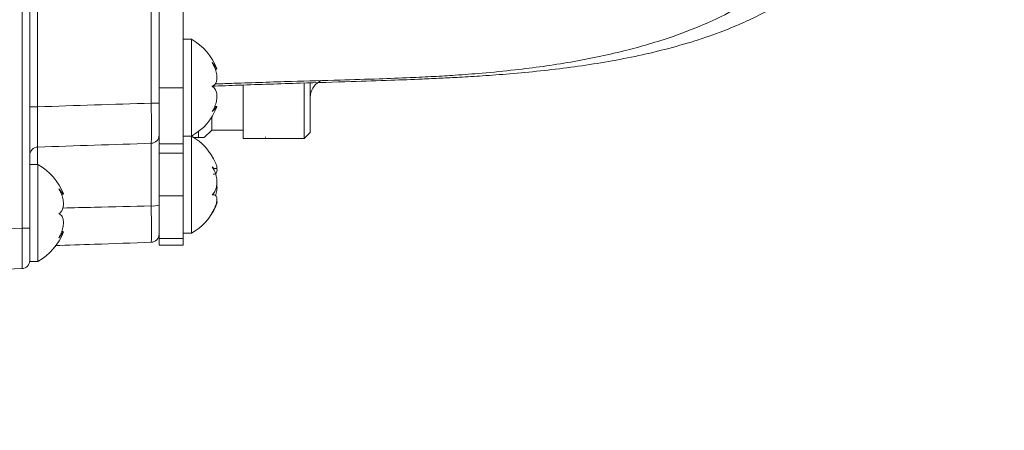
# Model space of a CAD drawing. Header units: millimetres. Extents: x 0 to 8410, y 0 to 5940.
# Tile 230 of 256: x 5464 to 5586, y 3552 to 3603. Entities that reach past the tile are written whole.
import ezdxf

# ---------------------------------------------------------------- set-up
doc = ezdxf.new("R2010")
doc.units = ezdxf.units.MM
doc.header["$LTSCALE"] = 10

msp = doc.modelspace()

# ---------------------------------------------------------------- linework, layer by layer
at = {"color": 7, "linetype": 'Continuous', "lineweight": 0}
for p, q in [((5465.024686, 3632.739956), (5465.024686, 3579.694294)), ((5481.024686, 3594.074759), (5481.024686, 3619.074759)), ((5484.024686, 3594.074759), (5484.024686, 3619.074759)), ((5485.024686, 3600.074759), (5484.024686, 3600.074759)), ((5485.024686, 3588.074759), (5485.024686, 3600.074759)), ((5487.985389, 3596.384886), (5488.168248, 3596.384886)), ((5491.434539, 3587.804562), (5491.434539, 3594.349726)), ((5498.9971, 3587.804562), (5498.9971, 3594.601292)), ((5499.745869, 3594.617716), (5499.745869, 3588.553331)), ((5500.869021, 3594.854985), (5501.059279, 3594.964831)), ((5481.024686, 3587.116384), (5481.024686, 3594.074759)), ((5484.024686, 3587.116384), (5484.024686, 3594.074759)), ((5488.168248, 3591.764633), (5487.913531, 3591.764633)), ((5487.544686, 3588.844759), (5487.544686, 3590.457083)), ((5485.912186, 3587.899659), (5485.912186, 3588.660065)), ((5486.599586, 3587.899659), (5487.544686, 3588.844759)), ((5487.544686, 3588.844759), (5491.434539, 3588.844759)), ((5498.9971, 3587.804562), (5499.745869, 3588.553331)), ((5481.024686, 3585.997026), (5481.024686, 3587.116384)), ((5484.024686, 3588.074759), (5485.024686, 3588.074759)), ((5484.024686, 3585.997026), (5484.024686, 3587.116384)), ((5485.024686, 3576.074759), (5485.024686, 3588.074759)), ((5485.322382, 3587.899659), (5485.912186, 3587.899659)), ((5491.434539, 3587.804562), (5498.9971, 3587.804562)), ((5494.211061, 3588.000497), (5494.219883, 3587.899659)), ((5481.024686, 3580.68261), (5481.024686, 3585.997026)), ((5484.024686, 3580.68261), (5484.024686, 3585.997026)), ((5466.024686, 3584.574759), (5465.024686, 3584.574759)), ((5466.024686, 3572.574759), (5466.024686, 3584.574759)), ((5487.719382, 3584.063518), (5488.050441, 3584.063518)), ((5468.92515, 3580.889692), (5469.169422, 3580.889692)), ((5481.024686, 3575.402037), (5481.024686, 3580.68261)), ((5484.024686, 3580.68261), (5484.024686, 3575.402037)), ((5465.024686, 3577.455224), (5465.024686, 3579.694294)), ((5465.024686, 3577.455224), (5465.024686, 3576.677694)), ((5465.024686, 3576.677694), (5465.024686, 3572.680131)), ((5469.169422, 3576.259827), (5468.964296, 3576.259827)), ((5484.024686, 3576.074759), (5485.024686, 3576.074759)), ((5481.024686, 3575.402037), (5481.024686, 3574.574759)), ((5484.024686, 3575.402037), (5484.024686, 3574.574759)), ((5484.024686, 3574.574759), (5481.024686, 3574.574759)), ((5465.024686, 3572.574759), (5465.024686, 3572.680131)), ((5465.024686, 3572.574759), (5466.024686, 3572.574759)), ((5464.059586, 3571.68074), (5461.024686, 3571.574759))]:
    msp.add_line(p, q, dxfattribs=at)
at = {"color": 8, "linetype": 'Continuous', "lineweight": 0}
for p, q in [((5464.059586, 3576.677694), (5464.059586, 3631.918284)), ((5465.989787, 3621.433266), (5465.989787, 3591.716253)), ((5480.059586, 3592.168313), (5480.059586, 3620.981206)), ((5484.024686, 3594.074759), (5481.024686, 3594.074759)), ((5481.024686, 3592.168313), (5480.059586, 3592.168313)), ((5465.989787, 3591.716253), (5465.024686, 3591.716253)), ((5480.059586, 3579.43892), (5480.059586, 3587.196272)), ((5484.024686, 3587.116384), (5481.024686, 3587.116384)), ((5465.989787, 3586.730243), (5465.989787, 3584.574759)), ((5484.024686, 3585.997026), (5481.024686, 3585.997026)), ((5481.024686, 3580.68261), (5484.024686, 3580.68261)), ((5461.024686, 3576.571713), (5464.059586, 3576.677694)), ((5465.024686, 3576.677694), (5464.059586, 3576.677694)), ((5484.024686, 3575.402037), (5481.024686, 3575.402037))]:
    msp.add_line(p, q, dxfattribs=at)
at = {"color": 7, "linetype": 'Continuous', "lineweight": 0}
for centre, radius, start, end in [((5481.625705, 3593.95537), 7, 20.64095396, 60.95025276), ((5501.992174, 3592.909628), 2.246305, 120, 180), ((5481.625705, 3594.194148), 7, 299.04974724, 339.38882025), ((5481.625705, 3581.95537), 7, 23.83434912, 60.95025276), ((5462.625705, 3578.45537), 7, 20.63583173, 60.95025276), ((5481.625705, 3582.194148), 7, 299.04974724, 336.28259045), ((5462.625705, 3578.694148), 7, 299.04974724, 339.39066495), ((5480.024686, 3575.939719), 1, 272, 360), ((5464.024686, 3572.680131), 1, 272, 0)]:
    msp.add_arc(centre, radius, start, end, dxfattribs=at)
at = {"color": 8, "linetype": 'Continuous', "lineweight": 0}
for centre, radius, start, end in [((5480.027379, 3588.193063), 0.997311, 271.85063677, 359.86313443), ((5466.023502, 3585.731996), 0.998816, 91.93439359, 179.94005173), ((5480.292662, 3581.904343), 2.476416, 264.59942409, 287.19342206)]:
    msp.add_arc(centre, radius, start, end, dxfattribs=at)
msp.add_ellipse((5464.024686, 3576.682569), major_axis=(-0.034893, 5.001829), ratio=0.0069702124, start_param=3.1417873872, end_param=4.7113657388, dxfattribs=at)
at = {"color": 7, "linetype": 'Continuous', "lineweight": 0}
for points, knots in [([(5583.159897, 3685.435676), (5582.890372, 3686.459074), (5582.376241, 3688.411257), (5581.617317, 3691.189782), (5580.901575, 3693.665339), (5580.206888, 3695.9072), (5579.541663, 3697.894091), (5578.918517, 3699.611207), (5578.384283, 3700.980194), (5577.926472, 3702.084326), (5577.486299, 3703.091999), (5577.017938, 3704.107927), (5576.472186, 3705.221388), (5575.842973, 3706.4194), (5575.127116, 3707.679213), (5574.372818, 3708.89631), (5573.630549, 3709.995291), (5572.959236, 3710.913942), (5572.341043, 3711.703276), (5571.688752, 3712.485674), (5570.889857, 3713.376515), (5569.839535, 3714.440027), (5568.555144, 3715.588624), (5567.1331, 3716.68582), (5565.607384, 3717.693841), (5564.086134, 3718.543573), (5562.499255, 3719.281474), (5560.875206, 3719.904841), (5559.039189, 3720.460596), (5556.450007, 3721.021936), (5553.212746, 3721.3523), (5549.508976, 3721.271428), (5545.975932, 3720.849378), (5542.431657, 3720.148116), (5538.678005, 3719.145313), (5534.625101, 3717.807712), (5530.207461, 3716.090846), (5525.454458, 3713.985926), (5520.464883, 3711.531898), (5515.36664, 3708.804681), (5510.281749, 3705.893596), (5505.369254, 3702.920976), (5500.795261, 3700.026481), (5496.624672, 3697.291768), (5492.55202, 3694.542369), (5488.214497, 3691.53307), (5483.330011, 3688.047489), (5477.867846, 3684.036158), (5471.872714, 3679.502281), (5465.526133, 3674.557013), (5457.4376, 3668.068979), (5447.743765, 3659.992973), (5436.494522, 3650.202656), (5425.394708, 3640.204347), (5416.243623, 3631.737747), (5409.061872, 3624.968177), (5403.784836, 3619.925927), (5398.589456, 3614.8908), (5393.482253, 3609.866503), (5388.46958, 3604.856164), (5383.545659, 3599.853533), (5378.525031, 3594.674564), (5373.165381, 3589.061084), (5367.250965, 3582.766776), (5360.752759, 3575.735962), (5353.713206, 3567.993192), (5346.177684, 3559.578876), (5338.1941, 3550.540657), (5329.827436, 3540.90516), (5321.119325, 3530.698074), (5315.343458, 3523.712123), (5312.372693, 3520.118961)], [0, 0, 0, 0, 0.0188588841, 0.0359742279, 0.0513430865, 0.0649656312, 0.0781522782, 0.0891552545, 0.0979790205, 0.1046275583, 0.1103626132, 0.1169480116, 0.1239468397, 0.1317122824, 0.1402447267, 0.1488979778, 0.1563825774, 0.1630052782, 0.1682752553, 0.1732171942, 0.1796569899, 0.1876276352, 0.1971244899, 0.206874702, 0.2155956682, 0.225103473, 0.2330140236, 0.2410191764, 0.2502201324, 0.2606115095, 0.2784224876, 0.2944247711, 0.3087302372, 0.323110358, 0.3379553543, 0.3534822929, 0.3698472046, 0.387051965, 0.4044532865, 0.4214410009, 0.4380319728, 0.4538852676, 0.4680437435, 0.4804561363, 0.4919099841, 0.5046744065, 0.5188847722, 0.5345289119, 0.5515932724, 0.5695953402, 0.5874536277, 0.6182451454, 0.6484085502, 0.6778461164, 0.7065030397, 0.7205596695, 0.7344521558, 0.7481903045, 0.7617802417, 0.7752248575, 0.7885265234, 0.8017671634, 0.8163920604, 0.8329333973, 0.8513719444, 0.8716827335, 0.8938316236, 0.917783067, 0.9435052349, 0.9709424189, 1, 1, 1, 1]), ([(5531.927961, 3716.718277), (5531.75013, 3716.693945), (5530.343827, 3716.501528), (5527.474988, 3715.765952), (5523.20738, 3714.469443), (5518.868348, 3712.816932), (5514.561469, 3710.948058), (5510.421347, 3708.96986), (5506.103374, 3706.736926), (5501.656868, 3704.279234), (5497.224481, 3701.686427), (5493.019847, 3699.107954), (5489.275125, 3696.723853), (5485.845219, 3694.475768), (5482.371593, 3692.14119), (5478.456575, 3689.441549), (5473.949166, 3686.247299), (5468.82384, 3682.509652), (5463.145127, 3678.244339), (5457.111889, 3673.576898), (5449.431402, 3667.465381), (5440.235907, 3659.884206), (5429.570756, 3650.716546), (5419.090416, 3641.337518), (5410.512442, 3633.344784), (5403.82385, 3626.929617), (5398.922841, 3622.144128), (5394.105004, 3617.358707), (5389.371049, 3612.579262), (5384.721491, 3607.811668), (5380.138663, 3603.040283), (5375.437144, 3598.067025), (5370.400364, 3592.645135), (5364.849513, 3586.546037), (5358.789551, 3579.724739), (5352.27687, 3572.184816), (5345.382887, 3563.935749), (5338.180405, 3554.997129), (5330.72974, 3545.396989), (5323.065115, 3535.169447), (5318.045079, 3528.149185), (5315.462426, 3524.537478)], [0, 0, 0, 0, 0.003589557, 0.0283864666, 0.0543333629, 0.0819733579, 0.1038435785, 0.1262879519, 0.1487397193, 0.1712032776, 0.1936272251, 0.2141189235, 0.2317467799, 0.2465068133, 0.2618466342, 0.2794941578, 0.2995615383, 0.3220324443, 0.3468849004, 0.373090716, 0.3990349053, 0.4437053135, 0.4873491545, 0.5298399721, 0.5711160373, 0.5913438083, 0.6113362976, 0.6311159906, 0.6506986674, 0.670094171, 0.6893077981, 0.7085841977, 0.7301073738, 0.7543938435, 0.7814342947, 0.8112145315, 0.8437126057, 0.8789045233, 0.9167533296, 0.9571721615, 1, 1, 1, 1]), ([(5325.214637, 3510.923626), (5326.824473, 3512.899527), (5329.903805, 3516.679074), (5334.414178, 3522.076111), (5338.540117, 3526.942182), (5342.374755, 3531.404856), (5345.852012, 3535.408241), (5348.909026, 3538.896758), (5351.370944, 3541.687837), (5353.428268, 3544.009271), (5355.356378, 3546.176675), (5357.892051, 3549.016429), (5361.227438, 3552.733082), (5365.408864, 3557.364712), (5371.782365, 3564.370838), (5380.164053, 3573.452101), (5390.482712, 3584.347806), (5400.716837, 3594.826655), (5410.935115, 3604.920631), (5421.165161, 3614.71857), (5431.425091, 3624.291335), (5441.647552, 3633.616081), (5451.747891, 3642.570705), (5461.605351, 3651.012805), (5471.158697, 3658.868403), (5480.482653, 3666.224161), (5488.637175, 3672.376641), (5495.756388, 3677.531811), (5501.928153, 3681.836346), (5508.167515, 3686.001894), (5514.477678, 3689.999413), (5520.744403, 3693.721691), (5526.028203, 3696.616017), (5530.206428, 3698.7261), (5533.256982, 3700.16289), (5535.850881, 3701.298477), (5538.125919, 3702.222044), (5540.502552, 3703.11114), (5543.132223, 3703.983635), (5546.010051, 3704.769645), (5548.457442, 3705.248091), (5550.40098, 3705.473355), (5551.894374, 3705.532894), (5553.231846, 3705.471654), (5554.381273, 3705.307683), (5555.318813, 3705.076794), (5555.99855, 3704.841785), (5556.514399, 3704.6243), (5557.004819, 3704.381942), (5557.531196, 3704.074387), (5558.094399, 3703.685839), (5558.65615, 3703.228943), (5559.15611, 3702.757361), (5559.565526, 3702.324811), (5559.883507, 3701.959996), (5560.141606, 3701.643522), (5560.376126, 3701.341537), (5560.65776, 3700.958095), (5560.916009, 3700.592015), (5561.080659, 3700.331441), (5561.125998, 3700.25969)], [0, 0, 0, 0, 0.01928718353, 0.03689296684, 0.05276367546, 0.06685853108, 0.08049866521, 0.09184052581, 0.10086084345, 0.10766010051, 0.11439204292, 0.1218702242, 0.13513592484, 0.15026191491, 0.16642778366, 0.20237525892, 0.23718318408, 0.27094208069, 0.30378695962, 0.33645570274, 0.3691702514, 0.40199061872, 0.43486383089, 0.46730126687, 0.4988650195, 0.53001239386, 0.56186853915, 0.58351025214, 0.60572307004, 0.62902198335, 0.65340473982, 0.67885493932, 0.7046863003, 0.72037170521, 0.73445403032, 0.74693817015, 0.75783365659, 0.76869905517, 0.78470005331, 0.80269916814, 0.82255977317, 0.83569806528, 0.84913204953, 0.86287332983, 0.87691675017, 0.88988664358, 0.90092898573, 0.90883761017, 0.91768478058, 0.92756273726, 0.93848651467, 0.95038647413, 0.96134206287, 0.96929439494, 0.97595794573, 0.98132113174, 0.98543482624, 0.99042527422, 0.99736350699, 1, 1, 1, 1]), ([(5585.654633, 3672.890621), (5585.598906, 3673.093707), (5585.307507, 3674.155649), (5584.778193, 3675.94363), (5584.089145, 3678.138625), (5583.462648, 3679.975794), (5582.912113, 3681.474884), (5582.449894, 3682.652657), (5582.049343, 3683.618589), (5581.595758, 3684.660554), (5581.002595, 3685.937257), (5580.192647, 3687.523724), (5579.260244, 3689.150589), (5578.307898, 3690.614512), (5577.523658, 3691.689627), (5576.886396, 3692.494344), (5576.278935, 3693.213731), (5575.499722, 3694.06411), (5574.496115, 3695.04789), (5573.322908, 3696.051553), (5572.078328, 3696.964362), (5570.848709, 3697.736973), (5569.678638, 3698.36568), (5568.500227, 3698.905476), (5567.274187, 3699.379251), (5565.872418, 3699.817735), (5563.59908, 3700.351534), (5560.504364, 3700.692425), (5556.649782, 3700.550327), (5552.86165, 3699.985808), (5548.907873, 3699.046054), (5544.559293, 3697.674004), (5539.965855, 3695.90352), (5535.20115, 3693.786568), (5530.410441, 3691.423717), (5525.474327, 3688.776247), (5520.52091, 3685.931966), (5515.750173, 3683.035256), (5511.377503, 3680.259508), (5507.228208, 3677.533105), (5502.887002, 3674.592346), (5497.892051, 3671.100519), (5492.126861, 3666.935595), (5485.616338, 3662.070743), (5478.591778, 3656.637407), (5470.144639, 3649.881593), (5460.497553, 3641.856752), (5449.723203, 3632.504423), (5439.134684, 3622.982293), (5430.44904, 3614.936651), (5423.653649, 3608.504499), (5418.669896, 3603.715239), (5413.767685, 3598.930556), (5408.949993, 3594.152315), (5404.220038, 3589.381852), (5399.55913, 3584.602332), (5394.771576, 3579.617698), (5389.336348, 3573.873171), (5383.001158, 3567.06566), (5375.699127, 3559.08326), (5367.686775, 3550.184437), (5358.990052, 3540.411633), (5349.684213, 3529.79941), (5339.848938, 3518.392268), (5333.281991, 3510.507462), (5329.894584, 3506.440269)], [0, 0, 0, 0, 0.0041367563, 0.0216312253, 0.0368794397, 0.049890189, 0.060502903, 0.0689825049, 0.0753504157, 0.0813194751, 0.0913428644, 0.1031121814, 0.1165216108, 0.1286034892, 0.1379279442, 0.1429818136, 0.1487324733, 0.1561148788, 0.1651145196, 0.1754798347, 0.1851931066, 0.1938029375, 0.2020131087, 0.2090130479, 0.2164310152, 0.2248371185, 0.2342220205, 0.2556697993, 0.2745591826, 0.2916984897, 0.3093921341, 0.3279184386, 0.3476475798, 0.3655295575, 0.3836189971, 0.4014292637, 0.4189675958, 0.4356003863, 0.4501513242, 0.4625925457, 0.4762800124, 0.492061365, 0.5099767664, 0.5300054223, 0.5516530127, 0.5731821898, 0.6049098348, 0.6359176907, 0.6661569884, 0.695572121, 0.7099828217, 0.7242138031, 0.7382780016, 0.7521866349, 0.7659493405, 0.779575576, 0.7932448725, 0.808512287, 0.8283751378, 0.8508133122, 0.8758151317, 0.9033432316, 0.9333172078, 0.9656032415, 1, 1, 1, 1]), ([(5337.856128, 3500.732309), (5339.992943, 3503.323218), (5344.019093, 3508.204966), (5349.817202, 3515.036153), (5354.660039, 3520.660364), (5358.581113, 3525.16233), (5361.628216, 3528.635236), (5364.107026, 3531.444756), (5366.155014, 3533.75673), (5368.028136, 3535.864752), (5369.986596, 3538.062407), (5372.144044, 3540.476203), (5375.01629, 3543.680469), (5378.629457, 3547.695806), (5382.916512, 3552.429901), (5387.281896, 3557.212879), (5393.566952, 3564.036849), (5401.764771, 3572.785189), (5411.917032, 3583.28836), (5421.948233, 3593.282945), (5431.897097, 3602.865686), (5441.801973, 3612.127541), (5451.711162, 3621.148186), (5461.535094, 3629.818629), (5471.141731, 3638.001572), (5480.447528, 3645.617278), (5489.511161, 3652.73638), (5497.41391, 3658.674126), (5504.294878, 3663.635895), (5510.270738, 3667.786636), (5516.35552, 3671.831794), (5522.560229, 3675.743445), (5528.74784, 3679.395411), (5533.963033, 3682.227804), (5538.071709, 3684.281069), (5541.053269, 3685.668917), (5543.583822, 3686.762571), (5545.820482, 3687.658076), (5548.188362, 3688.529721), (5550.84581, 3689.391911), (5553.775621, 3690.161598), (5556.419196, 3690.640772), (5558.678023, 3690.841288), (5560.569154, 3690.821684), (5562.229945, 3690.616155), (5563.593981, 3690.276211), (5564.555067, 3689.922408), (5565.275556, 3689.593063), (5565.907013, 3689.254549), (5566.575261, 3688.833555), (5567.267965, 3688.321509), (5567.932014, 3687.748218), (5568.500194, 3687.186113), (5568.950296, 3686.692779), (5569.295128, 3686.285243), (5569.575817, 3685.933087), (5569.847551, 3685.575452), (5570.173131, 3685.1245), (5570.588914, 3684.508809), (5571.093129, 3683.698673), (5571.70718, 3682.613886), (5572.419762, 3681.203033), (5573.214909, 3679.41051), (5574.051282, 3677.255173), (5574.915765, 3674.716602), (5575.803558, 3671.784991), (5576.720179, 3668.466694), (5577.340607, 3666.113835), (5577.664506, 3664.885507)], [0, 0, 0, 0, 0.021446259, 0.0404086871, 0.0567812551, 0.0682645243, 0.0779175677, 0.0857226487, 0.0916754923, 0.0971741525, 0.1032688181, 0.1099596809, 0.1172464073, 0.1298990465, 0.1433020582, 0.1565360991, 0.1695959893, 0.1999844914, 0.2293810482, 0.2579179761, 0.2855380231, 0.3132192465, 0.3409930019, 0.3688070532, 0.3962640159, 0.4230083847, 0.449379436, 0.4761930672, 0.4943060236, 0.5129232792, 0.5326049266, 0.5533448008, 0.5751269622, 0.597164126, 0.6104200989, 0.622260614, 0.6326918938, 0.6417653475, 0.6510385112, 0.6646293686, 0.6798608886, 0.6966004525, 0.7099881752, 0.7238691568, 0.7382752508, 0.7517857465, 0.7627895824, 0.7696798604, 0.7773730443, 0.7858827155, 0.7952244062, 0.8050575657, 0.8137304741, 0.8200255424, 0.82529703, 0.829533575, 0.833052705, 0.8378211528, 0.8441820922, 0.852154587, 0.8617612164, 0.8747732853, 0.8899906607, 0.9074489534, 0.9271760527, 0.9491860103, 0.9734721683, 1, 1, 1, 1]), ([(5340.828636, 3505.845622), (5342.666914, 3508.453124), (5346.371199, 3513.707456), (5352.065666, 3521.471869), (5357.667743, 3528.8977), (5362.957085, 3535.710283), (5367.963637, 3541.998374), (5372.910211, 3548.064055), (5378.707325, 3555.001368), (5385.530097, 3562.934197), (5393.43871, 3571.829611), (5401.614548, 3580.726938), (5410.211649, 3589.789857), (5419.156853, 3598.916725), (5428.530656, 3608.109993), (5438.01284, 3617.001157), (5447.56514, 3625.54526), (5457.029987, 3633.660168), (5466.242261, 3641.258108), (5475.105401, 3648.296747), (5482.696223, 3654.079081), (5489.123932, 3658.790381), (5494.592355, 3662.664411), (5500.200647, 3666.488436), (5506.095548, 3670.326601), (5512.284914, 3674.128831), (5517.80041, 3677.269893), (5522.381817, 3679.677787), (5525.838963, 3681.367166), (5528.749557, 3682.684371), (5531.174086, 3683.69778), (5533.532336, 3684.606527), (5536.002636, 3685.460868), (5538.705058, 3686.248467), (5541.195728, 3686.796327), (5543.409637, 3687.102931), (5545.337794, 3687.191261), (5547.146368, 3687.070311), (5548.766201, 3686.750113), (5550.175947, 3686.260813), (5551.357134, 3685.665145), (5552.324869, 3685.026432), (5553.117529, 3684.384926), (5553.695226, 3683.838993), (5554.10212, 3683.41393), (5554.40676, 3683.075768), (5554.760603, 3682.659068), (5555.208547, 3682.089788), (5555.757225, 3681.32343), (5556.391903, 3680.333654), (5557.144756, 3679.005478), (5557.998152, 3677.263638), (5558.931606, 3675.030543), (5559.894714, 3672.3415), (5560.879848, 3669.180294), (5561.845238, 3665.729141), (5562.482858, 3663.318664), (5562.794353, 3662.141078)], [0, 0, 0, 0, 0.0217202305, 0.043768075, 0.0649981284, 0.0841445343, 0.1012944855, 0.1183252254, 0.135809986, 0.1606845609, 0.1866475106, 0.2130026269, 0.2385799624, 0.2668830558, 0.2950647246, 0.3233464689, 0.3517388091, 0.3801510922, 0.4080299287, 0.4351642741, 0.4618661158, 0.4794977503, 0.4969690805, 0.5154140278, 0.5356677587, 0.5576967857, 0.5814604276, 0.5972135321, 0.6112242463, 0.6235061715, 0.6340753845, 0.6431999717, 0.6559092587, 0.6700561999, 0.6856633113, 0.6986576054, 0.7126639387, 0.7277524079, 0.743902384, 0.759466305, 0.7735865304, 0.7865015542, 0.7977977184, 0.8071784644, 0.812215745, 0.8164432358, 0.8215211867, 0.8283746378, 0.8370403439, 0.8475635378, 0.8599970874, 0.8769922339, 0.8967440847, 0.9193155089, 0.9447394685, 0.9730036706, 1, 1, 1, 1]), ([(5371.273943, 3554.148543), (5372.084119, 3555.07721), (5374.665176, 3558.035755), (5379.102727, 3563.020665), (5386.025053, 3570.690459), (5394.478048, 3579.821917), (5404.442513, 3590.231024), (5414.304277, 3600.168521), (5424.091719, 3609.693525), (5433.854649, 3618.877556), (5443.646672, 3627.781479), (5453.366018, 3636.314298), (5462.871892, 3644.35755), (5472.069221, 3651.844111), (5480.988623, 3658.814634), (5488.45075, 3664.400415), (5494.577945, 3668.798702), (5498.026082, 3671.228939), (5499.805869, 3672.424739), (5499.990292, 3672.548648)], [0, 0, 0, 0, 0.02032782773, 0.06476039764, 0.10930800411, 0.18885596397, 0.26628347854, 0.34138990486, 0.41400064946, 0.48675140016, 0.55977070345, 0.63294793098, 0.70520705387, 0.77558066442, 0.84478111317, 0.91449893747, 0.95454291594, 0.99528971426, 1, 1, 1, 1]), ([(5488.08593, 3594.544656), (5488.818818, 3594.571442), (5491.929618, 3594.68514), (5497.046098, 3594.854542), (5503.037795, 3595.021381), (5507.938568, 3595.161108), (5511.807192, 3595.307287), (5514.941164, 3595.460608), (5517.903946, 3595.640305), (5521.25894, 3595.894246), (5526.052664, 3596.364528), (5531.935324, 3597.179718), (5538.491127, 3598.528484), (5544.156653, 3600.184212), (5549.015549, 3602.082711), (5553.189646, 3604.152652), (5557.177329, 3606.668887), (5560.928832, 3609.67056), (5564.396434, 3613.054699), (5567.504049, 3616.565238), (5570.188994, 3619.938924), (5572.394091, 3623.051882), (5574.324961, 3626.106144), (5576.18807, 3629.4293), (5577.985532, 3633.183698), (5579.554932, 3636.933048), (5580.3941, 3639.318601), (5580.758753, 3640.355224)], [0, 0, 0, 0, 0.01860573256, 0.07897350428, 0.12985731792, 0.17061673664, 0.20333114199, 0.22811024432, 0.25031033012, 0.27876367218, 0.31368869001, 0.37304060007, 0.43055360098, 0.48592205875, 0.52638927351, 0.56763693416, 0.61018677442, 0.65433650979, 0.70020157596, 0.74549321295, 0.78604509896, 0.82168632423, 0.85303129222, 0.88801924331, 0.92926909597, 0.96926446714, 1, 1, 1, 1]), ([(5487.544686, 3594.272576), (5488.669931, 3594.313183), (5492.326959, 3594.445156), (5498.080553, 3594.638696), (5504.355445, 3594.825136), (5509.386445, 3594.983793), (5513.081263, 3595.126863), (5515.908353, 3595.256537), (5518.390205, 3595.386013), (5521.225496, 3595.557605), (5524.562708, 3595.804142), (5529.468254, 3596.262551), (5535.777706, 3597.099043), (5543.253322, 3598.602018), (5549.922229, 3600.624213), (5555.59193, 3603.08711), (5560.181557, 3605.752036), (5564.173399, 3608.763889), (5567.963574, 3612.376723), (5571.501472, 3616.66417), (5574.704689, 3621.744861), (5577.040765, 3626.865363), (5578.656261, 3631.915508), (5579.177161, 3635.138851), (5579.442997, 3636.783853)], [0, 0, 0, 0, 0.0291130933, 0.09461706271, 0.1488192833, 0.19135144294, 0.22474257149, 0.24446970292, 0.26460975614, 0.28909887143, 0.31807916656, 0.35143074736, 0.41717712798, 0.48404918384, 0.55166788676, 0.60187951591, 0.65009290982, 0.69618969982, 0.73977707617, 0.79564551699, 0.85143218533, 0.90793560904, 0.95301583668, 1, 1, 1, 1]), ([(5488.168248, 3596.407447), (5488.174933, 3596.406728), (5488.191309, 3596.404966), (5488.050256, 3596.616919), (5487.840788, 3596.905727), (5487.67215, 3597.12142), (5487.617367, 3597.191489)], [0, 0, 0, 0, 0.21256797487, 0.52075039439, 0.84431286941, 1, 1, 1, 1]), ([(5487.617367, 3597.191489), (5487.765253, 3596.904775), (5488.021491, 3596.407993), (5488.19099, 3595.649027), (5488.196971, 3595.053599), (5488.053977, 3594.597875), (5487.840402, 3594.355257), (5487.67206, 3594.278827), (5487.617367, 3594.253996)], [0, 0, 0, 0, 0.2355529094, 0.4081362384, 0.5811337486, 0.74506347, 0.9171728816, 1, 1, 1, 1]), ([(5487.617367, 3594.253996), (5487.765262, 3594.137534), (5488.021507, 3593.935749), (5488.190996, 3593.358878), (5488.196966, 3592.734513), (5488.053962, 3592.060506), (5487.840386, 3591.523755), (5487.672052, 3591.232033), (5487.617367, 3591.137266)], [0, 0, 0, 0, 0.235567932, 0.4081499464, 0.5811460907, 0.7450757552, 0.9171864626, 1, 1, 1, 1]), ([(5481.024686, 3592.168313), (5481.024686, 3592.006454), (5481.024686, 3591.397416), (5481.024686, 3590.361898), (5481.024686, 3589.262285), (5481.024686, 3588.457035), (5481.024686, 3588.279465), (5481.024686, 3588.19068)], [0, 0, 0, 0, 0.0829507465, 0.3121245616, 0.5413331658, 0.770669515, 1, 1, 1, 1]), ([(5487.617367, 3591.137266), (5487.763588, 3591.305379), (5488.016933, 3591.596656), (5488.186888, 3591.782658), (5488.174754, 3591.746333), (5488.169765, 3591.731396)], [0, 0, 0, 0, 0.4455781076, 0.7720183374, 1, 1, 1, 1]), ([(5486.546817, 3587.899659), (5486.503969, 3587.899659), (5486.443568, 3587.899659), (5486.031841, 3587.899659), (5485.912186, 3587.899659)], [0, 0, 0, 0, 0.7093820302, 1, 1, 1, 1]), ([(5488.026351, 3584.783338), (5488.082304, 3584.644204), (5488.19875, 3584.354652), (5488.194988, 3584.106122), (5488.054536, 3584.036033), (5487.840341, 3584.120414), (5487.672045, 3584.229671), (5487.617367, 3584.265168)], [0, 0, 0, 0, 0.2128220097, 0.4429084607, 0.6609347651, 0.8898400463, 1, 1, 1, 1]), ([(5487.617367, 3584.265168), (5487.765262, 3584.016347), (5488.021507, 3583.585236), (5488.190996, 3582.799513), (5488.196966, 3582.101816), (5488.053962, 3581.47501), (5487.840386, 3581.057127), (5487.672052, 3580.867455), (5487.617367, 3580.805839)], [0, 0, 0, 0, 0.235567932, 0.4081499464, 0.5811460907, 0.7450757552, 0.9171864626, 1, 1, 1, 1]), ([(5487.729543, 3583.362404), (5487.835097, 3583.362754), (5488.048333, 3583.363461), (5488.179819, 3583.651317), (5488.216886, 3583.928168), (5488.167122, 3584.122693), (5488.165086, 3584.130649)], [0, 0, 0, 0, 0.3240014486, 0.6545390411, 0.985869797, 1, 1, 1, 1]), ([(5469.168673, 3580.917254), (5469.173916, 3580.907193), (5469.188108, 3580.879966), (5469.049527, 3581.04485), (5468.840885, 3581.297434), (5468.672179, 3581.496386), (5468.617367, 3581.561024)], [0, 0, 0, 0, 0.186554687, 0.5049089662, 0.8391483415, 1, 1, 1, 1]), ([(5468.617367, 3581.561024), (5468.765262, 3581.277492), (5469.021507, 3580.78624), (5469.190996, 3580.012095), (5469.196966, 3579.389658), (5469.053962, 3578.896), (5468.840386, 3578.617536), (5468.672052, 3578.519019), (5468.617367, 3578.487016)], [0, 0, 0, 0, 0.235567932, 0.4081499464, 0.5811460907, 0.7450757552, 0.9171864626, 1, 1, 1, 1]), ([(5488.026355, 3580.720472), (5488.079753, 3580.92665), (5488.190876, 3581.355709), (5488.216811, 3581.847099), (5488.16712, 3582.065816), (5488.165088, 3582.074759)], [0, 0, 0, 0, 0.470122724, 0.9783336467, 1, 1, 1, 1]), ([(5487.617367, 3580.805839), (5487.765262, 3580.807732), (5488.021507, 3580.811011), (5488.190996, 3580.507462), (5488.196966, 3580.071957), (5488.053962, 3579.513316), (5487.840386, 3579.011509), (5487.672052, 3578.71255), (5487.617367, 3578.615431)], [0, 0, 0, 0, 0.2355677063, 0.4081497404, 0.5811459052, 0.7450755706, 0.9171862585, 1, 1, 1, 1]), ([(5487.617367, 3578.615431), (5487.766511, 3578.867823), (5488.024929, 3579.305136), (5488.181396, 3579.769756), (5488.216876, 3579.993614), (5488.167123, 3580.017876), (5488.165086, 3580.018869)], [0, 0, 0, 0, 0.4002473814, 0.693497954, 0.9874522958, 1, 1, 1, 1]), ([(5481.024686, 3579.538592), (5481.024686, 3579.378142), (5481.024686, 3578.774405), (5481.024686, 3577.775828), (5481.024686, 3576.761465), (5481.024686, 3576.072225), (5481.024686, 3575.983887), (5481.024686, 3575.939719)], [0, 0, 0, 0, 0.082950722, 0.3121245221, 0.5413331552, 0.7706695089, 1, 1, 1, 1]), ([(5468.617367, 3578.487016), (5468.765262, 3578.391006), (5469.021507, 3578.224659), (5469.190996, 3577.690885), (5469.196966, 3577.093269), (5469.053962, 3576.431672), (5468.840386, 3575.894214), (5468.672052, 3575.597229), (5468.617367, 3575.500751)], [0, 0, 0, 0, 0.2355677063, 0.4081497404, 0.5811459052, 0.7450755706, 0.9171862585, 1, 1, 1, 1]), ([(5468.617367, 3575.500751), (5468.762669, 3575.684906), (5469.014431, 3576.003987), (5469.178279, 3576.233687), (5469.17094, 3576.23261), (5469.168675, 3576.232278)], [0, 0, 0, 0, 0.4855087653, 0.8412280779, 1, 1, 1, 1]), ([(5480.059586, 3574.940328), (5477.711285, 3574.858324), (5473.738984, 3574.719608), (5469.766787, 3574.580896), (5468.142831, 3574.524186)], [0, 0, 0, 0, 0.5911690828, 1, 1, 1, 1])]:
    msp.add_open_spline(points, degree=3, knots=knots, dxfattribs=at)
at = {"color": 8, "linetype": 'Continuous', "lineweight": 0}
for points, knots in [([(5465.989787, 3591.716253), (5468.331421, 3591.792444), (5473.021292, 3591.94504), (5477.711286, 3592.093818), (5480.059586, 3592.168313)], [0, 0, 0, 0, 0.499295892, 1, 1, 1, 1]), ([(5480.059586, 3587.196272), (5480.062745, 3587.30736), (5480.069064, 3587.52955), (5480.072499, 3588.536202), (5480.070799, 3589.910597), (5480.065412, 3591.204821), (5480.060809, 3591.966026), (5480.059586, 3592.168313)], [0, 0, 0, 0, 0.22931835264, 0.45866419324, 0.68788593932, 0.91705700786, 1, 1, 1, 1]), ([(5465.989787, 3591.716253), (5465.988186, 3591.457798), (5465.983122, 3590.640165), (5465.977642, 3589.305474), (5465.97618, 3587.965274), (5465.979942, 3587.006671), (5465.986505, 3586.822389), (5465.989787, 3586.730243)], [0, 0, 0, 0, 0.1035432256, 0.3275639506, 0.551609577, 0.7757940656, 1, 1, 1, 1]), ([(5480.059586, 3587.196272), (5477.711295, 3587.119155), (5473.021354, 3586.965138), (5468.331429, 3586.808467), (5465.989787, 3586.730243)], [0, 0, 0, 0, 0.5007078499, 1, 1, 1, 1]), ([(5469.110669, 3579.18649), (5470.412018, 3579.216026), (5474.06165, 3579.298859), (5477.711295, 3579.384084), (5480.059586, 3579.43892)], [0, 0, 0, 0, 0.3565700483, 1, 1, 1, 1]), ([(5480.059586, 3574.940328), (5480.062745, 3574.995656), (5480.069062, 3575.106317), (5480.072499, 3575.967977), (5480.0708, 3577.235807), (5480.065413, 3578.483835), (5480.060809, 3579.238398), (5480.059586, 3579.43892)], [0, 0, 0, 0, 0.2293183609, 0.4586642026, 0.6878859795, 0.9170570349, 1, 1, 1, 1])]:
    msp.add_open_spline(points, degree=3, knots=knots, dxfattribs=at)

doc.saveas('drawing.dxf')
